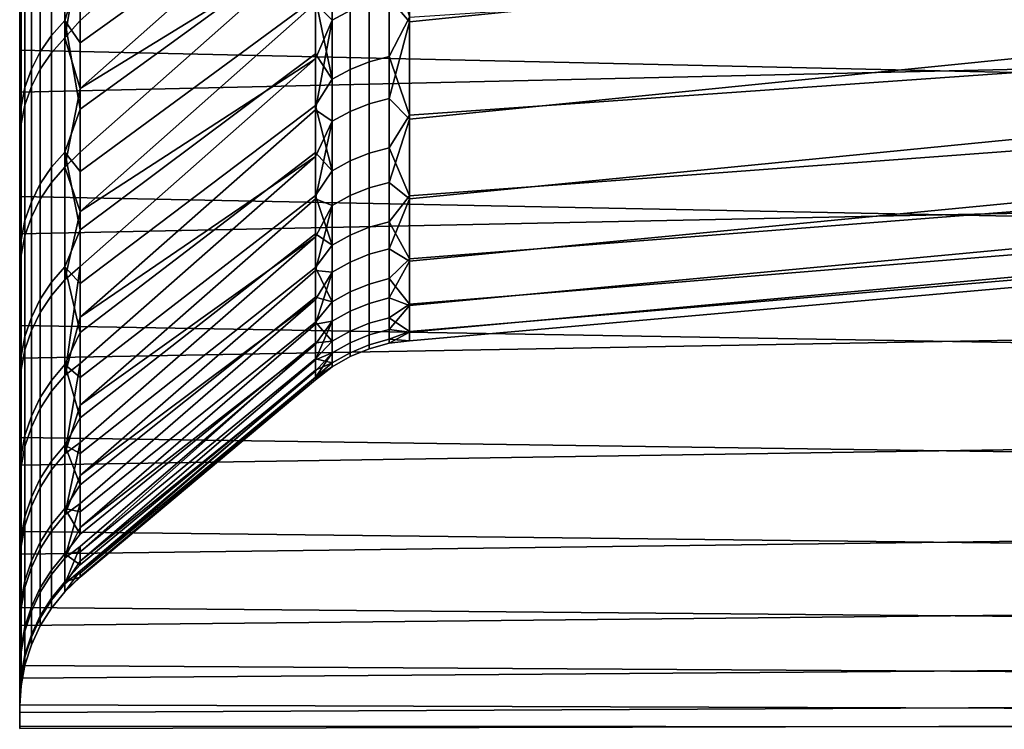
# Model space of a CAD drawing. Header units: metres. Extents: x -23 to 242, y -40 to 23.
# Tile 185 of 256: x 62 to 65, y -20 to -18. Entities that reach past the tile are written whole.
import ezdxf

# ---------------------------------------------------------------- set-up
doc = ezdxf.new("R2010")
doc.units = ezdxf.units.M
doc.layers.add('solid_10171013', color=7, linetype='CONTINUOUS')

msp = doc.modelspace()

# ---------------------------------------------------------------- linework, layer by layer
at = {"layer": 'solid_10171013'}
for points in [[(75.826927, -16.307426, 89.400208), (63.103245, -17.616678, 89.656845), (63.103245, -17.955044, 90.601479), (75.827545, -16.659878, 90.272179)], [(75.827545, -16.659878, 90.272179), (63.103245, -17.955044, 90.601479), (63.103245, -18.242798, 91.562744), (75.830032, -16.965689, 91.161942)], [(75.830032, -16.965689, 91.161942), (63.103245, -18.242798, 91.562744), (63.103245, -18.479128, 92.537926), (75.834373, -17.223942, 92.066963)], [(79.078278, -17.985512, 87.638634), (61.950001, -17.556711, 86.816811), (61.950001, -17.026636, 85.912453), (79.082176, -17.498646, 86.712257)], [(75.942596, -17.327427, 100.467316), (63.103245, -18.231026, 101.480545), (63.103245, -17.940992, 102.441124), (75.959816, -17.091101, 101.380569)], [(75.834373, -17.223942, 92.066963), (63.103245, -18.479128, 92.537926), (63.103245, -18.663366, 93.524277), (75.840523, -17.433851, 92.98465)], [(79.371811, -17.253685, 106.713364), (61.950001, -17.694967, 105.928192), (61.950001, -18.163452, 104.990593), (79.348839, -17.76338, 105.798645)], [(62.128605, -17.807201, 104.686562), (62.825428, -17.314955, 104.356934), (62.825428, -17.517427, 103.894508), (62.128605, -18.01689, 104.214134)], [(75.925987, -17.514881, 99.543007), (63.103245, -18.469669, 100.505928), (63.103245, -18.231026, 101.480545), (75.942596, -17.327427, 100.467316)], [(62.128605, -18.152018, 89.109436), (62.825428, -17.534929, 89.147095), (62.825428, -17.333557, 88.684196), (62.128605, -17.950813, 88.633331)], [(62.128605, -17.737125, 88.162704), (62.128605, -17.950813, 88.633331), (62.825428, -17.333557, 88.684196)], [(75.840523, -17.433851, 92.98465), (63.103245, -18.663366, 93.524277), (63.103245, -18.794996, 94.51902), (75.848404, -17.594801, 93.912468)], [(61.950001, -17.495787, 86.847366), (61.950001, -17.556711, 86.816811), (61.950001, -18.038712, 87.747482), (61.950001, -17.976345, 87.774925)], [(61.95388, -17.820284, 87.598694), (61.950001, -17.495787, 86.847366), (61.950001, -17.976345, 87.774925)], [(62.044178, -17.995815, 104.489998), (62.044178, -17.557718, 105.41156), (62.083687, -17.514702, 105.389725), (62.083687, -17.951725, 104.470421)], [(62.083687, -17.951725, 104.470421), (62.083687, -17.514702, 105.389725), (62.128605, -17.807201, 104.686562)], [(62.128605, -18.01689, 104.214134), (62.825428, -17.517427, 103.894508), (62.825428, -17.707552, 103.42688), (62.128605, -18.214048, 103.736343)], [(62.874466, -17.601505, 89.404411), (62.825428, -17.534929, 89.147095), (62.128605, -18.152018, 89.109436), (62.825428, -17.723944, 89.615173)], [(75.910156, -17.65296, 98.610268), (63.103245, -18.65625, 99.520012), (63.103245, -18.469669, 100.505928), (75.925987, -17.514881, 99.543007)], [(79.076843, -18.423372, 88.589127), (61.950001, -18.038712, 87.747482), (61.950001, -17.556711, 86.816811), (79.078278, -17.985512, 87.638634)], [(62.010979, -18.044056, 104.511414), (62.010979, -17.604786, 105.435448), (62.044178, -17.557718, 105.41156), (62.044178, -17.995815, 104.489998)], [(62.044178, -17.614613, 87.701431), (62.044178, -18.046778, 88.625786), (62.083687, -18.002563, 88.645081), (62.083687, -17.571457, 87.722984)], [(62.083687, -17.571457, 87.722984), (62.083687, -18.002563, 88.645081), (62.128605, -17.737125, 88.162704)], [(62.92765, -17.921934, 90.349937), (62.92765, -17.573593, 89.415665), (62.874466, -17.601505, 89.404411), (62.874466, -17.950397, 90.340164)], [(61.984608, -18.095699, 104.534348), (61.984608, -17.655172, 105.461021), (62.010979, -17.604786, 105.435448), (62.010979, -18.044056, 104.511414)], [(62.010979, -17.661833, 87.677841), (62.010979, -18.095158, 88.604683), (62.044178, -18.046778, 88.625786), (62.044178, -17.614613, 87.701431)], [(62.874466, -17.950397, 90.340164), (62.874466, -17.601505, 89.404411), (62.825428, -17.900467, 90.088112)], [(63.042999, -17.884384, 90.362816), (63.103245, -17.955044, 90.601479), (63.103245, -17.616678, 89.656845)], [(75.848404, -17.594801, 93.912468), (63.103245, -18.794996, 94.51902), (63.103245, -18.873644, 95.519341), (75.857933, -17.706293, 94.847763)], [(61.950001, -17.635456, 105.895035), (61.950001, -18.10236, 104.960526), (61.950001, -18.163452, 104.990593), (61.950001, -17.694967, 105.928192)], [(61.95388, -17.762726, 105.515617), (61.950001, -18.10236, 104.960526), (61.950001, -17.635456, 105.895035)], [(61.965477, -18.14994, 104.558426), (61.965477, -17.708094, 105.487885), (61.984608, -17.655172, 105.461021), (61.984608, -18.095699, 104.534348)], [(61.984608, -17.712381, 87.652596), (61.984608, -18.146946, 88.582085), (62.010979, -18.095158, 88.604683), (62.010979, -17.661833, 87.677841)], [(75.895248, -17.741297, 97.671722), (63.103245, -18.790239, 98.525589), (63.103245, -18.65625, 99.520012), (75.910156, -17.65296, 98.610268)], [(61.95388, -18.205938, 104.58329), (61.95388, -17.762726, 105.515617), (61.965477, -17.708094, 105.487885), (61.965477, -18.14994, 104.558426)], [(62.128605, -18.214048, 103.736343), (62.825428, -17.707552, 103.42688), (62.825428, -17.885195, 102.954361), (62.128605, -18.398539, 103.253517)], [(75.857933, -17.706293, 94.847763), (63.103245, -18.873644, 95.519341), (63.103245, -18.899092, 96.52243), (75.869011, -17.767977, 95.787811)], [(61.965477, -17.765474, 87.626076), (61.965477, -18.201342, 88.55835), (61.984608, -18.146946, 88.582085), (61.984608, -17.712381, 87.652596)], [(62.083687, -18.002563, 88.645081), (62.128605, -17.950813, 88.633331), (62.128605, -17.737125, 88.162704)], [(62.128605, -18.516418, 90.076729), (62.825428, -17.900467, 90.088112), (62.825428, -17.723944, 89.615173), (62.128605, -18.340595, 89.590675)], [(62.128605, -18.152018, 89.109436), (62.128605, -18.340595, 89.590675), (62.825428, -17.723944, 89.615173)], [(62.984093, -18.073671, 102.110367), (62.984089, -17.753513, 103.053368), (63.04298, -17.738203, 103.047714), (63.04298, -18.058084, 102.10553)], [(63.04298, -18.058084, 102.10553), (63.04298, -17.738203, 103.047714), (63.103245, -17.940992, 102.441124)], [(61.95388, -18.205938, 104.58329), (61.950001, -18.10236, 104.960526), (61.95388, -17.762726, 105.515617)], [(79.348839, -17.76338, 105.798645), (61.950001, -18.163452, 104.990593), (61.950001, -18.582695, 104.029007), (79.325325, -18.224699, 104.858398)], [(61.95388, -17.820284, 87.598694), (61.95388, -18.257496, 88.533844), (61.965477, -18.201342, 88.55835), (61.965477, -17.765474, 87.626076)], [(62.927631, -18.096003, 102.117302), (62.927631, -17.77545, 103.061462), (62.984089, -17.753513, 103.053368), (62.984093, -18.073671, 102.110367)], [(75.881493, -17.779665, 96.730019), (63.103245, -18.871264, 97.525459), (63.103245, -18.790239, 98.525589), (75.895248, -17.741297, 97.671722)], [(75.869011, -17.767977, 95.787811), (63.103245, -18.899092, 96.52243), (63.103245, -18.871264, 97.525459), (75.881493, -17.779665, 96.730019)], [(62.927631, -17.77545, 103.061462), (62.927631, -18.096003, 102.117302), (62.874447, -18.124744, 102.126221), (62.874447, -17.803682, 103.071884)], [(61.95388, -17.820284, 87.598694), (61.950001, -17.976345, 87.774925), (61.95388, -18.257496, 88.533844)], [(62.083687, -17.951725, 104.470421), (62.128605, -17.807201, 104.686562), (62.128605, -18.01689, 104.214134)], [(62.874447, -17.803682, 103.071884), (62.874447, -18.124744, 102.126221), (62.825428, -17.885195, 102.954361)], [(62.984112, -17.89982, 90.357521), (62.984108, -18.198162, 91.307648), (63.042999, -18.18247, 91.312126), (63.042999, -17.884384, 90.362816)], [(63.042999, -17.884384, 90.362816), (63.042999, -18.18247, 91.312126), (63.103245, -17.955044, 90.601479)], [(62.128605, -18.398539, 103.253517), (62.825428, -17.885195, 102.954361), (62.825428, -18.050234, 102.477295), (62.128605, -18.570232, 102.765991)], [(62.874466, -17.950397, 90.340164), (62.825428, -17.900467, 90.088112), (62.128605, -18.516418, 90.076729), (62.825428, -18.064371, 90.565567)], [(62.874447, -18.124744, 102.126221), (62.825428, -18.050234, 102.477295), (62.825428, -17.885195, 102.954361)], [(62.92765, -17.921934, 90.349937), (62.92765, -18.220644, 91.301231), (62.984108, -18.198162, 91.307648), (62.984112, -17.89982, 90.357521)], [(62.92765, -18.220644, 91.301231), (62.92765, -17.921934, 90.349937), (62.874466, -17.950397, 90.340164), (62.874462, -18.249584, 91.292976)], [(63.04298, -18.058084, 102.10553), (63.103245, -17.940992, 102.441124), (63.103245, -18.231026, 101.480545)], [(62.044178, -18.38558, 103.546974), (62.044178, -17.995815, 104.489998), (62.083687, -17.951725, 104.470421), (62.083687, -18.340534, 103.529709)], [(62.083687, -18.002563, 88.645081), (62.128605, -18.152018, 89.109436), (62.128605, -17.950813, 88.633331)], [(62.083687, -17.951725, 104.470421), (62.128605, -18.01689, 104.214134), (62.128605, -18.214048, 103.736343)], [(62.083687, -18.340534, 103.529709), (62.083687, -17.951725, 104.470421), (62.128605, -18.214048, 103.736343)], [(62.874466, -17.950397, 90.340164), (62.825428, -18.064371, 90.565567), (62.825428, -18.215544, 91.047203)], [(62.874462, -18.249584, 91.292976), (62.874466, -17.950397, 90.340164), (62.825428, -18.215544, 91.047203)], [(63.042999, -18.18247, 91.312126), (63.103245, -18.242798, 91.562744), (63.103245, -17.955044, 90.601479)], [(61.95388, -18.257496, 88.533844), (61.950001, -17.976345, 87.774925), (61.950001, -18.038712, 87.747482), (61.950001, -18.407923, 88.726654)], [(62.010979, -18.434866, 103.565865), (62.010979, -18.044056, 104.511414), (62.044178, -17.995815, 104.489998), (62.044178, -18.38558, 103.546974)], [(62.044178, -18.046778, 88.625786), (62.044178, -18.430477, 89.571297), (62.083687, -18.385321, 89.588272), (62.083687, -18.002563, 88.645081)], [(62.083687, -18.002563, 88.645081), (62.083687, -18.385321, 89.588272), (62.128605, -18.152018, 89.109436)], [(61.950001, -18.407923, 88.726654), (61.950001, -18.038712, 87.747482), (61.950001, -18.47168, 88.702591), (61.950001, -18.854015, 89.678848)], [(79.077881, -18.811039, 89.561172), (61.950001, -18.47168, 88.702591), (61.950001, -18.038712, 87.747482), (79.076843, -18.423372, 88.589127)], [(61.984608, -18.487629, 103.58609), (61.984608, -18.095699, 104.534348), (62.010979, -18.044056, 104.511414), (62.010979, -18.434866, 103.565865)], [(62.010979, -18.095158, 88.604683), (62.010979, -18.479883, 89.552719), (62.044178, -18.430477, 89.571297), (62.044178, -18.046778, 88.625786)], [(62.128605, -18.570232, 102.765991), (62.825428, -18.050234, 102.477295), (62.825428, -18.202549, 101.996017), (62.128605, -18.72901, 102.274117)], [(62.874447, -18.124744, 102.126221), (62.825428, -18.202549, 101.996017), (62.825428, -18.050234, 102.477295)], [(62.984093, -18.343781, 101.151833), (62.984093, -18.073671, 102.110367), (63.04298, -18.058084, 102.10553), (63.042984, -18.327961, 101.14782)], [(63.042984, -18.327961, 101.14782), (63.04298, -18.058084, 102.10553), (63.103245, -18.231026, 101.480545)], [(62.128605, -18.829315, 91.061882), (62.825428, -18.215544, 91.047203), (62.825428, -18.064371, 90.565567), (62.128605, -18.679363, 90.567245)], [(62.128605, -18.516418, 90.076729), (62.128605, -18.679363, 90.567245), (62.825428, -18.064371, 90.565567)], [(62.927635, -18.366446, 101.157578), (62.927631, -18.096003, 102.117302), (62.984093, -18.073671, 102.110367), (62.984093, -18.343781, 101.151833)], [(61.950001, -18.10236, 104.960526), (61.950001, -18.519934, 104.002571), (61.950001, -18.582695, 104.029007), (61.950001, -18.163452, 104.990593)], [(61.95388, -18.205938, 104.58329), (61.950001, -18.519934, 104.002571), (61.950001, -18.10236, 104.960526)], [(61.965477, -18.543045, 103.60733), (61.965477, -18.14994, 104.558426), (61.984608, -18.095699, 104.534348), (61.984608, -18.487629, 103.58609)], [(61.984608, -18.146946, 88.582085), (61.984608, -18.532774, 89.532837), (62.010979, -18.479883, 89.552719), (62.010979, -18.095158, 88.604683)], [(62.927631, -18.096003, 102.117302), (62.927635, -18.366446, 101.157578), (62.874451, -18.395617, 101.164978), (62.874447, -18.124744, 102.126221)], [(61.965477, -18.201342, 88.55835), (61.965477, -18.588326, 89.511955), (61.984608, -18.532774, 89.532837), (61.984608, -18.146946, 88.582085)], [(62.874447, -18.124744, 102.126221), (62.874451, -18.395617, 101.164978), (62.825428, -18.202549, 101.996017)], [(61.95388, -18.600254, 103.629257), (61.95388, -18.205938, 104.58329), (61.965477, -18.14994, 104.558426), (61.965477, -18.543045, 103.60733)], [(62.083687, -18.385321, 89.588272), (62.128605, -18.340595, 89.590675), (62.128605, -18.152018, 89.109436)], [(61.95388, -18.257496, 88.533844), (61.95388, -18.645674, 89.490395), (61.965477, -18.588326, 89.511955), (61.965477, -18.201342, 88.55835)], [(62.128605, -18.72901, 102.274117), (62.825428, -18.202549, 101.996017), (62.825428, -18.342033, 101.510872), (62.128605, -18.874762, 101.778214)], [(62.874451, -18.395617, 101.164978), (62.825428, -18.342033, 101.510872), (62.825428, -18.202549, 101.996017)], [(62.92765, -18.220644, 91.301231), (62.927647, -18.468899, 92.26693), (62.984108, -18.44611, 92.272156), (62.984108, -18.198162, 91.307648)], [(62.984108, -18.198162, 91.307648), (62.984108, -18.44611, 92.272156), (63.042999, -18.430202, 92.275803), (63.042999, -18.18247, 91.312126)], [(63.042999, -18.18247, 91.312126), (63.042999, -18.430202, 92.275803), (63.103245, -18.242798, 91.562744)], [(61.95388, -18.600254, 103.629257), (61.950001, -18.519934, 104.002571), (61.95388, -18.205938, 104.58329)], [(79.325325, -18.224699, 104.858398), (61.950001, -18.582695, 104.029007), (61.950001, -18.950703, 103.047791), (79.301567, -18.63628, 103.895378)], [(62.083687, -18.340534, 103.529709), (62.128605, -18.214048, 103.736343), (62.128605, -18.398539, 103.253517)], [(62.874462, -18.249584, 91.292976), (62.825428, -18.215544, 91.047203), (62.128605, -18.829315, 91.061882), (62.825428, -18.353876, 91.532684)], [(62.927647, -18.468899, 92.26693), (62.92765, -18.220644, 91.301231), (62.874462, -18.249584, 91.292976), (62.874462, -18.498232, 92.260208)], [(63.042984, -18.327961, 101.14782), (63.103245, -18.231026, 101.480545), (63.103245, -18.469669, 100.505928)], [(61.95388, -18.257496, 88.533844), (61.950001, -18.407923, 88.726654), (61.95388, -18.645674, 89.490395)], [(62.874462, -18.249584, 91.292976), (62.825428, -18.353876, 91.532684), (62.825428, -18.479273, 92.021667)], [(62.874462, -18.498232, 92.260208), (62.874462, -18.249584, 91.292976), (62.825428, -18.479273, 92.021667)], [(63.042999, -18.430202, 92.275803), (63.103245, -18.479128, 92.537926), (63.103245, -18.242798, 91.562744)], [(62.044178, -18.725967, 102.58503), (62.044178, -18.38558, 103.546974), (62.083687, -18.340534, 103.529709), (62.083687, -18.680088, 102.570122)], [(62.083687, -18.340534, 103.529709), (62.128605, -18.398539, 103.253517), (62.128605, -18.570232, 102.765991)], [(62.083687, -18.680088, 102.570122), (62.083687, -18.340534, 103.529709), (62.128605, -18.570232, 102.765991)], [(62.083687, -18.385321, 89.588272), (62.128605, -18.516418, 90.076729), (62.128605, -18.340595, 89.590675)], [(62.128605, -18.874762, 101.778214), (62.825428, -18.342033, 101.510872), (62.825428, -18.46859, 101.022186), (62.128605, -19.007385, 101.278648)], [(62.874451, -18.395617, 101.164978), (62.825428, -18.46859, 101.022186), (62.825428, -18.342033, 101.510872)], [(62.927635, -18.586027, 100.184959), (62.927635, -18.366446, 101.157578), (62.984093, -18.343781, 101.151833), (62.984097, -18.563091, 100.180412)], [(62.984097, -18.563091, 100.180412), (62.984093, -18.343781, 101.151833), (63.042984, -18.327961, 101.14782), (63.042984, -18.547083, 100.177238)], [(63.042984, -18.547083, 100.177238), (63.042984, -18.327961, 101.14782), (63.103245, -18.469669, 100.505928)], [(62.128605, -19.089836, 92.062172), (62.825428, -18.479273, 92.021667), (62.825428, -18.353876, 91.532684), (62.128605, -18.966171, 91.56031)], [(62.128605, -18.829315, 91.061882), (62.128605, -18.966171, 91.56031), (62.825428, -18.353876, 91.532684)], [(62.927635, -18.366446, 101.157578), (62.927635, -18.586027, 100.184959), (62.874451, -18.615547, 100.190811), (62.874451, -18.395617, 101.164978)], [(61.950001, -18.789125, 89.699654), (61.950001, -18.407923, 88.726654), (61.950001, -18.854015, 89.678848), (61.950001, -19.184696, 90.673386)], [(61.95388, -18.645674, 89.490395), (61.950001, -18.407923, 88.726654), (61.950001, -18.789125, 89.699654)], [(62.010979, -18.776167, 102.601341), (62.010979, -18.434866, 103.565865), (62.044178, -18.38558, 103.546974), (62.044178, -18.725967, 102.58503)], [(62.044178, -18.430477, 89.571297), (62.044178, -18.764677, 90.535408), (62.083687, -18.718702, 90.550018), (62.083687, -18.385321, 89.588272)], [(62.083687, -18.385321, 89.588272), (62.083687, -18.718702, 90.550018), (62.128605, -18.516418, 90.076729)], [(62.874451, -18.395617, 101.164978), (62.874451, -18.615547, 100.190811), (62.825428, -18.46859, 101.022186)], [(61.984608, -18.829905, 102.618805), (61.984608, -18.487629, 103.58609), (62.010979, -18.434866, 103.565865), (62.010979, -18.776167, 102.601341)], [(62.010979, -18.479883, 89.552719), (62.010979, -18.81498, 90.519417), (62.044178, -18.764677, 90.535408), (62.044178, -18.430477, 89.571297)], [(62.984108, -18.44611, 92.272156), (62.984104, -18.642975, 93.248367), (63.042995, -18.6269, 93.251175), (63.042999, -18.430202, 92.275803)], [(63.042999, -18.430202, 92.275803), (63.042995, -18.6269, 93.251175), (63.103245, -18.479128, 92.537926)], [(62.927647, -18.468899, 92.26693), (62.927647, -18.666008, 93.244354), (62.984104, -18.642975, 93.248367), (62.984108, -18.44611, 92.272156)], [(79.08139, -19.147465, 90.552132), (61.950001, -18.854015, 89.678848), (61.950001, -18.47168, 88.702591), (79.077881, -18.811039, 89.561172)], [(61.965477, -18.886347, 102.637146), (61.965477, -18.543045, 103.60733), (61.984608, -18.487629, 103.58609), (61.984608, -18.829905, 102.618805)], [(61.984608, -18.532774, 89.532837), (61.984608, -18.868828, 90.502304), (62.010979, -18.81498, 90.519417), (62.010979, -18.479883, 89.552719)], [(62.128605, -19.007385, 101.278648), (62.825428, -18.46859, 101.022186), (62.825428, -18.58213, 100.530319), (62.128605, -19.126789, 100.775757)], [(62.874462, -18.498232, 92.260208), (62.825428, -18.479273, 92.021667), (62.128605, -19.089836, 92.062172), (62.825428, -18.591644, 92.513802)], [(62.874451, -18.615547, 100.190811), (62.825428, -18.58213, 100.530319), (62.825428, -18.46859, 101.022186)], [(62.927647, -18.666008, 93.244354), (62.927647, -18.468899, 92.26693), (62.874462, -18.498232, 92.260208), (62.874462, -18.695654, 93.239182)], [(63.042984, -18.547083, 100.177238), (63.103245, -18.469669, 100.505928), (63.103245, -18.65625, 99.520012)], [(63.042995, -18.6269, 93.251175), (63.103245, -18.663366, 93.524277), (63.103245, -18.479128, 92.537926)], [(61.950001, -18.519934, 104.002571), (61.950001, -18.886829, 103.024086), (61.950001, -18.950703, 103.047791), (61.950001, -18.582695, 104.029007)], [(61.95388, -18.600254, 103.629257), (61.950001, -18.886829, 103.024086), (61.950001, -18.519934, 104.002571)], [(62.083687, -18.718702, 90.550018), (62.128605, -18.679363, 90.567245), (62.128605, -18.516418, 90.076729)], [(62.874462, -18.498232, 92.260208), (62.825428, -18.591644, 92.513802), (62.825428, -18.690912, 93.008751)], [(62.874462, -18.695654, 93.239182), (62.874462, -18.498232, 92.260208), (62.825428, -18.690912, 93.008751)], [(61.95388, -18.944614, 102.656082), (61.95388, -18.600254, 103.629257), (61.965477, -18.543045, 103.60733), (61.965477, -18.886347, 102.637146)], [(61.965477, -18.588326, 89.511955), (61.965477, -18.925388, 90.484322), (61.984608, -18.868828, 90.502304), (61.984608, -18.532774, 89.532837)], [(62.984097, -18.730995, 99.198807), (62.984097, -18.563091, 100.180412), (63.042984, -18.547083, 100.177238), (63.042988, -18.714842, 99.19648)], [(63.042988, -18.714842, 99.19648), (63.042984, -18.547083, 100.177238), (63.103245, -18.65625, 99.520012)], [(62.083687, -18.680088, 102.570122), (62.128605, -18.570232, 102.765991), (62.128605, -18.72901, 102.274117)], [(62.128605, -19.126789, 100.775757), (62.825428, -18.58213, 100.530319), (62.825428, -18.682571, 100.035606), (62.128605, -19.232891, 100.269897)], [(62.874451, -18.615547, 100.190811), (62.825428, -18.682571, 100.035606), (62.825428, -18.58213, 100.530319)], [(62.927639, -18.754139, 99.202141), (62.927635, -18.586027, 100.184959), (62.984097, -18.563091, 100.180412), (62.984097, -18.730995, 99.198807)], [(61.95388, -18.944614, 102.656082), (61.950001, -18.886829, 103.024086), (61.95388, -18.600254, 103.629257)], [(61.95388, -18.645674, 89.490395), (61.95388, -18.983776, 90.465767), (61.965477, -18.925388, 90.484322), (61.965477, -18.588326, 89.511955)], [(62.128605, -19.297258, 93.074799), (62.825428, -18.690912, 93.008751), (62.825428, -18.591644, 92.513802), (62.128605, -19.200224, 92.567116)], [(62.128605, -19.089836, 92.062172), (62.128605, -19.200224, 92.567116), (62.825428, -18.591644, 92.513802)], [(62.927635, -18.586027, 100.184959), (62.927639, -18.754139, 99.202141), (62.874451, -18.783926, 99.206429), (62.874451, -18.615547, 100.190811)], [(79.301567, -18.63628, 103.895378), (61.950001, -18.950703, 103.047791), (61.950001, -19.266943, 102.048531), (79.277878, -18.997025, 102.91214)], [(62.874451, -18.615547, 100.190811), (62.874451, -18.783926, 99.206429), (62.825428, -18.682571, 100.035606)], [(62.984104, -18.642975, 93.248367), (62.984104, -18.788216, 94.233589), (63.042995, -18.772013, 94.235542), (63.042995, -18.6269, 93.251175)], [(63.042995, -18.6269, 93.251175), (63.042995, -18.772013, 94.235542), (63.103245, -18.663366, 93.524277)], [(61.95388, -18.645674, 89.490395), (61.950001, -18.789125, 89.699654), (61.95388, -18.983776, 90.465767)], [(62.927647, -18.811428, 94.230789), (62.927647, -18.666008, 93.244354), (62.874462, -18.695654, 93.239182), (62.874458, -18.841305, 94.22718)], [(62.927647, -18.666008, 93.244354), (62.927647, -18.811428, 94.230789), (62.984104, -18.788216, 94.233589), (62.984104, -18.642975, 93.248367)], [(63.042988, -18.714842, 99.19648), (63.103245, -18.65625, 99.520012), (63.103245, -18.790239, 98.525589)], [(63.042995, -18.772013, 94.235542), (63.103245, -18.794996, 94.51902), (63.103245, -18.663366, 93.524277)], [(62.044178, -19.016062, 101.606743), (62.044178, -18.725967, 102.58503), (62.083687, -18.680088, 102.570122), (62.083687, -18.969473, 101.594231)], [(62.083687, -19.00181, 91.527756), (62.128605, -18.829315, 91.061882), (62.128605, -18.679363, 90.567245)], [(62.083687, -18.718702, 90.550018), (62.083687, -19.00181, 91.527756), (62.128605, -18.679363, 90.567245)], [(62.083687, -18.680088, 102.570122), (62.128605, -18.72901, 102.274117), (62.128605, -18.874762, 101.778214)], [(62.083687, -18.969473, 101.594231), (62.083687, -18.680088, 102.570122), (62.128605, -18.874762, 101.778214)], [(62.128605, -19.232891, 100.269897), (62.825428, -18.682571, 100.035606), (62.825428, -18.769846, 99.538399), (62.128605, -19.325615, 99.761406)], [(62.874462, -18.695654, 93.239182), (62.825428, -18.690912, 93.008751), (62.128605, -19.297258, 93.074799), (62.825428, -18.777006, 93.506165)], [(62.874451, -18.783926, 99.206429), (62.825428, -18.769846, 99.538399), (62.825428, -18.682571, 100.035606)], [(62.874462, -18.695654, 93.239182), (62.825428, -18.777006, 93.506165), (62.825428, -18.849865, 94.005684)], [(62.874458, -18.841305, 94.22718), (62.874462, -18.695654, 93.239182), (62.825428, -18.849865, 94.005684)], [(62.010979, -19.067039, 101.62043), (62.010979, -18.776167, 102.601341), (62.044178, -18.725967, 102.58503), (62.044178, -19.016062, 101.606743)], [(62.044178, -18.764677, 90.535408), (62.044178, -19.048481, 91.515541), (62.083687, -19.00181, 91.527756), (62.083687, -18.718702, 90.550018)], [(62.984097, -18.847031, 98.209724), (62.984097, -18.730995, 99.198807), (63.042988, -18.714842, 99.19648), (63.042988, -18.830778, 98.208244)], [(63.042988, -18.830778, 98.208244), (63.042988, -18.714842, 99.19648), (63.103245, -18.790239, 98.525589)], [(62.927639, -18.754139, 99.202141), (62.927639, -18.870317, 98.21183), (62.874454, -18.90029, 98.214554), (62.874451, -18.783926, 99.206429)], [(62.927639, -18.870317, 98.21183), (62.927639, -18.754139, 99.202141), (62.984097, -18.730995, 99.198807), (62.984097, -18.847031, 98.209724)], [(61.984608, -19.121611, 101.635086), (61.984608, -18.829905, 102.618805), (62.010979, -18.776167, 102.601341), (62.010979, -19.067039, 101.62043)], [(62.010979, -18.81498, 90.519417), (62.010979, -19.099545, 91.502182), (62.044178, -19.048481, 91.515541), (62.044178, -18.764677, 90.535408)], [(62.083687, -19.414307, 93.520615), (62.128605, -19.380871, 93.584862), (62.825428, -18.777006, 93.506165), (62.128605, -19.297258, 93.074799)], [(62.128605, -19.325615, 99.761406), (62.825428, -18.769846, 99.538399), (62.825428, -18.843891, 99.039055), (62.128605, -19.4049, 99.250648)], [(62.128605, -19.451004, 94.096954), (62.825428, -18.849865, 94.005684), (62.825428, -18.777006, 93.506165), (62.128605, -19.380871, 93.584862)], [(62.874451, -18.783926, 99.206429), (62.825428, -18.843891, 99.039055), (62.825428, -18.769846, 99.538399)], [(62.874451, -18.783926, 99.206429), (62.874454, -18.90029, 98.214554), (62.825428, -18.843891, 99.039055)], [(62.984104, -18.788216, 94.233589), (62.984104, -18.881426, 95.225082), (63.042992, -18.865145, 95.226181), (63.042995, -18.772013, 94.235542)], [(63.042995, -18.772013, 94.235542), (63.042992, -18.865145, 95.226181), (63.103245, -18.794996, 94.51902)], [(61.95388, -18.983776, 90.465767), (61.950001, -18.789125, 89.699654), (61.950001, -19.184696, 90.673386), (61.950001, -19.118849, 90.69091)], [(61.984608, -18.868828, 90.502304), (61.984608, -19.154207, 91.487877), (62.010979, -19.099545, 91.502182), (62.010979, -18.81498, 90.519417)], [(62.927643, -18.904755, 95.223503), (62.927647, -18.811428, 94.230789), (62.874458, -18.841305, 94.22718), (62.874458, -18.93478, 95.221474)], [(62.927647, -18.811428, 94.230789), (62.927643, -18.904755, 95.223503), (62.984104, -18.881426, 95.225082), (62.984104, -18.788216, 94.233589)], [(63.042988, -18.830778, 98.208244), (63.103245, -18.790239, 98.525589), (63.103245, -18.871264, 97.525459)], [(63.042992, -18.865145, 95.226181), (63.103245, -18.873644, 95.519341), (63.103245, -18.794996, 94.51902)], [(61.965477, -19.178926, 101.650475), (61.965477, -18.886347, 102.637146), (61.984608, -18.829905, 102.618805), (61.984608, -19.121611, 101.635086)], [(62.083687, -19.00181, 91.527756), (62.128605, -18.966171, 91.56031), (62.128605, -18.829315, 91.061882)], [(62.874458, -18.841305, 94.22718), (62.825428, -18.849865, 94.005684), (62.128605, -19.451004, 94.096954), (62.825428, -18.909437, 94.506958)], [(62.128605, -19.4049, 99.250648), (62.825428, -18.843891, 99.039055), (62.825428, -18.904652, 98.537926), (62.128605, -19.470686, 98.737984)], [(62.874458, -18.841305, 94.22718), (62.825428, -18.909437, 94.506958), (62.825428, -18.955681, 95.009636)], [(62.874458, -18.93478, 95.221474), (62.874458, -18.841305, 94.22718), (62.825428, -18.955681, 95.009636)], [(62.874454, -18.90029, 98.214554), (62.825428, -18.904652, 98.537926), (62.825428, -18.843891, 99.039055)], [(62.9841, -18.910875, 97.215904), (62.984097, -18.847031, 98.209724), (63.042988, -18.830778, 98.208244), (63.042992, -18.894567, 97.215286)], [(63.042992, -18.894567, 97.215286), (63.042988, -18.830778, 98.208244), (63.103245, -18.871264, 97.525459)], [(79.087326, -19.431734, 91.559334), (61.950001, -19.184696, 90.673386), (61.950001, -18.854015, 89.678848), (79.08139, -19.147465, 90.552132)], [(61.965477, -18.925388, 90.484322), (61.965477, -19.211622, 91.472855), (61.984608, -19.154207, 91.487877), (61.984608, -18.868828, 90.502304)], [(62.083687, -18.969473, 101.594231), (62.128605, -18.874762, 101.778214), (62.128605, -19.007385, 101.278648)], [(62.927639, -18.870317, 98.21183), (62.927639, -18.93424, 97.216789), (62.874454, -18.964314, 97.217926), (62.874454, -18.90029, 98.214554)], [(62.927639, -18.93424, 97.216789), (62.927639, -18.870317, 98.21183), (62.984097, -18.847031, 98.209724), (62.9841, -18.910875, 97.215904)], [(62.984104, -18.881426, 95.225082), (62.9841, -18.92235, 96.220108), (63.042992, -18.906033, 96.220345), (63.042992, -18.865145, 95.226181)], [(63.042992, -18.865145, 95.226181), (63.042992, -18.906033, 96.220345), (63.103245, -18.873644, 95.519341)], [(63.042992, -18.894567, 97.215286), (63.103245, -18.871264, 97.525459), (63.103245, -18.899092, 96.52243)], [(63.042992, -18.906033, 96.220345), (63.103245, -18.899092, 96.52243), (63.103245, -18.873644, 95.519341)], [(61.950001, -18.886829, 103.024086), (61.950001, -19.201981, 102.028099), (61.950001, -19.266943, 102.048531), (61.950001, -18.950703, 103.047791)], [(61.95388, -18.944614, 102.656082), (61.950001, -19.201981, 102.028099), (61.950001, -18.886829, 103.024086)], [(61.95388, -19.238098, 101.666367), (61.95388, -18.944614, 102.656082), (61.965477, -18.886347, 102.637146), (61.965477, -19.178926, 101.650475)], [(62.874454, -18.90029, 98.214554), (62.825428, -18.952089, 98.035355), (62.128605, -19.522932, 98.223755), (62.825428, -18.904652, 98.537926)], [(62.874454, -18.90029, 98.214554), (62.874454, -18.964314, 97.217926), (62.825428, -18.952089, 98.035355)], [(62.927643, -18.904755, 95.223503), (62.927643, -18.94573, 96.219757), (62.9841, -18.92235, 96.220108), (62.984104, -18.881426, 95.225082)], [(62.9841, -18.92235, 96.220108), (62.9841, -18.910875, 97.215904), (63.042992, -18.894567, 97.215286), (63.042992, -18.906033, 96.220345)], [(63.042992, -18.906033, 96.220345), (63.042992, -18.894567, 97.215286), (63.103245, -18.899092, 96.52243)], [(61.95388, -18.983776, 90.465767), (61.95388, -19.270893, 91.457344), (61.965477, -19.211622, 91.472855), (61.965477, -18.925388, 90.484322)], [(62.083687, -19.52953, 98.595123), (62.128605, -19.470686, 98.737984), (62.825428, -18.904652, 98.537926), (62.128605, -19.522932, 98.223755)], [(62.083687, -19.542587, 94.530396), (62.128605, -19.507608, 94.610718), (62.825428, -18.909437, 94.506958), (62.128605, -19.451004, 94.096954)], [(62.128605, -19.550646, 95.125793), (62.825428, -18.955681, 95.009636), (62.825428, -18.909437, 94.506958), (62.128605, -19.507608, 94.610718)], [(62.927643, -18.94573, 96.219757), (62.927643, -18.904755, 95.223503), (62.874458, -18.93478, 95.221474), (62.874454, -18.975821, 96.219315)], [(62.927643, -18.94573, 96.219757), (62.927639, -18.93424, 97.216789), (62.9841, -18.910875, 97.215904), (62.9841, -18.92235, 96.220108)], [(61.95388, -19.238098, 101.666367), (61.950001, -19.201981, 102.028099), (61.95388, -18.944614, 102.656082)], [(62.874458, -18.93478, 95.221474), (62.825428, -18.955681, 95.009636), (62.128605, -19.550646, 95.125793), (62.825428, -18.988564, 95.513374)], [(62.128605, -19.522932, 98.223755), (62.825428, -18.952089, 98.035355), (62.825428, -18.98617, 97.5317), (62.128605, -19.561598, 97.708336)], [(62.874458, -18.93478, 95.221474), (62.825428, -18.988564, 95.513374), (62.825428, -19.008064, 96.017799)], [(62.874454, -18.975821, 96.219315), (62.874458, -18.93478, 95.221474), (62.825428, -19.008064, 96.017799)], [(62.874454, -18.964314, 97.217926), (62.825428, -18.98617, 97.5317), (62.825428, -18.952089, 98.035355)], [(62.927639, -18.93424, 97.216789), (62.927643, -18.94573, 96.219757), (62.874454, -18.975821, 96.219315), (62.874454, -18.964314, 97.217926)], [(61.95388, -18.983776, 90.465767), (61.950001, -19.118849, 90.69091), (61.95388, -19.270893, 91.457344)], [(62.044178, -19.255087, 100.614738), (62.044178, -19.016062, 101.606743), (62.083687, -18.969473, 101.594231), (62.083687, -19.207912, 100.604652)], [(62.083687, -19.233887, 92.518837), (62.128605, -19.089836, 92.062172), (62.128605, -18.966171, 91.56031)], [(62.083687, -19.00181, 91.527756), (62.083687, -19.233887, 92.518837), (62.128605, -18.966171, 91.56031)], [(62.083687, -18.969473, 101.594231), (62.128605, -19.007385, 101.278648), (62.128605, -19.126789, 100.775757)], [(62.083687, -19.207912, 100.604652), (62.083687, -18.969473, 101.594231), (62.128605, -19.126789, 100.775757)], [(62.083687, -19.611845, 97.580559), (62.128605, -19.561598, 97.708336), (62.825428, -18.98617, 97.5317), (62.128605, -19.58666, 97.19207)], [(62.083687, -19.618382, 95.545464), (62.128605, -19.580086, 95.64183), (62.825428, -18.988564, 95.513374), (62.128605, -19.550646, 95.125793)], [(62.874454, -18.964314, 97.217926), (62.825428, -19.006866, 97.027321), (62.128605, -19.58666, 97.19207), (62.825428, -18.98617, 97.5317)], [(62.874454, -18.975821, 96.219315), (62.825428, -19.008064, 96.017799), (62.128605, -19.595907, 96.158455), (62.825428, -19.014166, 96.522568)], [(62.128605, -19.595907, 96.158455), (62.825428, -19.008064, 96.017799), (62.825428, -18.988564, 95.513374), (62.128605, -19.580086, 95.64183)], [(62.874454, -18.964314, 97.217926), (62.874454, -18.975821, 96.219315), (62.825428, -19.006866, 97.027321)], [(62.874454, -18.975821, 96.219315), (62.825428, -19.014166, 96.522568), (62.825428, -19.006866, 97.027321)], [(79.277878, -18.997025, 102.91214), (61.950001, -19.266943, 102.048531), (61.950001, -19.530796, 101.033272), (79.254448, -19.305948, 101.911362)], [(62.010979, -19.306705, 100.625763), (62.010979, -19.067039, 101.62043), (62.044178, -19.016062, 101.606743), (62.044178, -19.255087, 100.614738)], [(62.044178, -19.048481, 91.515541), (62.044178, -19.281126, 92.509064), (62.083687, -19.233887, 92.518837), (62.083687, -19.00181, 91.527756)], [(62.083687, -19.641489, 96.563095), (62.128605, -19.598099, 96.675323), (62.825428, -19.014166, 96.522568), (62.128605, -19.595907, 96.158455)], [(62.128605, -19.58666, 97.19207), (62.825428, -19.006866, 97.027321), (62.825428, -19.014166, 96.522568), (62.128605, -19.598099, 96.675323)], [(62.010979, -19.099545, 91.502182), (62.010979, -19.332813, 92.49836), (62.044178, -19.281126, 92.509064), (62.044178, -19.048481, 91.515541)], [(61.984608, -19.361961, 100.637573), (61.984608, -19.121611, 101.635086), (62.010979, -19.067039, 101.62043), (62.010979, -19.306705, 100.625763)], [(61.984608, -19.154207, 91.487877), (61.984608, -19.388145, 92.486908), (62.010979, -19.332813, 92.49836), (62.010979, -19.099545, 91.502182)], [(62.083687, -19.233887, 92.518837), (62.128605, -19.200224, 92.567116), (62.128605, -19.089836, 92.062172)], [(61.950001, -19.396418, 91.698387), (61.950001, -19.118849, 90.69091), (61.950001, -19.184696, 90.673386), (61.950001, -19.463064, 91.684235)], [(61.95388, -19.270893, 91.457344), (61.950001, -19.118849, 90.69091), (61.950001, -19.396418, 91.698387)], [(61.965477, -19.419998, 100.649979), (61.965477, -19.178926, 101.650475), (61.984608, -19.121611, 101.635086), (61.984608, -19.361961, 100.637573)], [(62.083687, -19.207912, 100.604652), (62.128605, -19.126789, 100.775757), (62.128605, -19.232891, 100.269897)], [(61.965477, -19.211622, 91.472855), (61.965477, -19.44626, 92.474884), (61.984608, -19.388145, 92.486908), (61.984608, -19.154207, 91.487877)], [(79.095634, -19.663074, 92.580048), (61.950001, -19.463064, 91.684235), (61.950001, -19.184696, 90.673386), (79.087326, -19.431734, 91.559334)], [(61.95388, -19.479914, 100.662781), (61.95388, -19.238098, 101.666367), (61.965477, -19.178926, 101.650475), (61.965477, -19.419998, 100.649979)], [(61.950001, -19.201981, 102.028099), (61.950001, -19.464745, 101.016663), (61.950001, -19.530796, 101.033272), (61.950001, -19.266943, 102.048531)], [(61.95388, -19.238098, 101.666367), (61.950001, -19.464745, 101.016663), (61.950001, -19.201981, 102.028099)], [(61.95388, -19.270893, 91.457344), (61.95388, -19.506256, 92.462463), (61.965477, -19.44626, 92.474884), (61.965477, -19.211622, 91.472855)], [(62.044178, -19.442398, 99.611679), (62.044178, -19.255087, 100.614738), (62.083687, -19.207912, 100.604652), (62.083687, -19.394764, 99.604057)], [(62.083687, -19.414307, 93.520615), (62.128605, -19.297258, 93.074799), (62.128605, -19.200224, 92.567116)], [(62.083687, -19.233887, 92.518837), (62.083687, -19.414307, 93.520615), (62.128605, -19.200224, 92.567116)], [(62.083687, -19.207912, 100.604652), (62.128605, -19.232891, 100.269897), (62.128605, -19.325615, 99.761406)], [(62.083687, -19.394764, 99.604057), (62.083687, -19.207912, 100.604652), (62.128605, -19.325615, 99.761406)], [(61.95388, -19.479914, 100.662781), (61.950001, -19.464745, 101.016663), (61.95388, -19.238098, 101.666367)], [(62.044178, -19.281126, 92.509064), (62.044178, -19.46199, 93.513298), (62.083687, -19.414307, 93.520615), (62.083687, -19.233887, 92.518837)], [(61.95388, -19.270893, 91.457344), (61.950001, -19.396418, 91.698387), (61.95388, -19.506256, 92.462463)], [(62.010979, -19.494518, 99.620026), (62.010979, -19.306705, 100.625763), (62.044178, -19.255087, 100.614738), (62.044178, -19.442398, 99.611679)], [(62.010979, -19.332813, 92.49836), (62.010979, -19.514162, 93.505295), (62.044178, -19.46199, 93.513298), (62.044178, -19.281126, 92.509064)], [(79.254448, -19.305948, 101.911362), (61.950001, -19.530796, 101.033272), (61.950001, -19.74099, 100.006546), (79.231552, -19.56221, 100.895729)], [(61.984608, -19.550314, 99.628952), (61.984608, -19.361961, 100.637573), (62.010979, -19.306705, 100.625763), (62.010979, -19.494518, 99.620026)], [(61.984608, -19.388145, 92.486908), (61.984608, -19.570013, 93.496719), (62.010979, -19.514162, 93.505295), (62.010979, -19.332813, 92.49836)], [(62.083687, -19.394764, 99.604057), (62.128605, -19.325615, 99.761406), (62.128605, -19.4049, 99.250648)], [(61.965477, -19.608915, 99.638329), (61.965477, -19.419998, 100.649979), (61.984608, -19.361961, 100.637573), (61.984608, -19.550314, 99.628952)], [(61.950001, -19.620907, 92.718994), (61.950001, -19.396418, 91.698387), (61.950001, -19.463064, 91.684235), (61.950001, -19.688213, 92.708435)], [(61.95388, -19.506256, 92.462463), (61.950001, -19.396418, 91.698387), (61.950001, -19.620907, 92.718994)], [(61.965477, -19.44626, 92.474884), (61.965477, -19.628674, 93.487717), (61.984608, -19.570013, 93.496719), (61.984608, -19.388145, 92.486908)], [(62.044178, -19.577496, 98.600266), (62.044178, -19.442398, 99.611679), (62.083687, -19.394764, 99.604057), (62.083687, -19.52953, 98.595123)], [(62.083687, -19.542587, 94.530396), (62.128605, -19.451004, 94.096954), (62.128605, -19.380871, 93.584862)], [(62.083687, -19.414307, 93.520615), (62.083687, -19.542587, 94.530396), (62.128605, -19.380871, 93.584862)], [(62.083687, -19.394764, 99.604057), (62.128605, -19.4049, 99.250648), (62.128605, -19.470686, 98.737984)], [(62.083687, -19.52953, 98.595123), (62.083687, -19.394764, 99.604057), (62.128605, -19.470686, 98.737984)], [(61.95388, -19.669413, 99.64801), (61.95388, -19.479914, 100.662781), (61.965477, -19.419998, 100.649979), (61.965477, -19.608915, 99.638329)], [(62.044178, -19.46199, 93.513298), (62.044178, -19.590584, 94.525558), (62.083687, -19.542587, 94.530396), (62.083687, -19.414307, 93.520615)], [(61.95388, -19.506256, 92.462463), (61.95388, -19.689232, 93.478424), (61.965477, -19.628674, 93.487717), (61.965477, -19.44626, 92.474884)], [(62.010979, -19.629976, 98.605896), (62.010979, -19.494518, 99.620026), (62.044178, -19.442398, 99.611679), (62.044178, -19.577496, 98.600266)], [(79.106216, -19.840849, 93.611542), (61.950001, -19.688213, 92.708435), (61.950001, -19.463064, 91.684235), (79.095634, -19.663074, 92.580048)], [(61.950001, -19.464745, 101.016663), (61.950001, -19.674244, 99.992867), (61.950001, -19.74099, 100.006546), (61.950001, -19.530796, 101.033272)], [(61.95388, -19.479914, 100.662781), (61.950001, -19.674244, 99.992867), (61.950001, -19.464745, 101.016663)], [(61.95388, -19.669413, 99.64801), (61.950001, -19.674244, 99.992867), (61.95388, -19.479914, 100.662781)], [(62.010979, -19.514162, 93.505295), (62.010979, -19.643101, 94.520264), (62.044178, -19.590584, 94.525558), (62.044178, -19.46199, 93.513298)], [(61.95388, -19.506256, 92.462463), (61.950001, -19.620907, 92.718994), (61.95388, -19.689232, 93.478424)], [(61.984608, -19.686159, 98.611923), (61.984608, -19.550314, 99.628952), (62.010979, -19.494518, 99.620026), (62.010979, -19.629976, 98.605896)], [(61.984608, -19.570013, 93.496719), (61.984608, -19.699322, 94.514603), (62.010979, -19.643101, 94.520264), (62.010979, -19.514162, 93.505295)], [(62.083687, -19.618382, 95.545464), (62.128605, -19.550646, 95.125793), (62.128605, -19.507608, 94.610718)], [(62.083687, -19.542587, 94.530396), (62.083687, -19.618382, 95.545464), (62.128605, -19.507608, 94.610718)], [(62.044178, -19.660011, 97.583214), (62.044178, -19.577496, 98.600266), (62.083687, -19.52953, 98.595123), (62.083687, -19.611845, 97.580559)], [(62.044178, -19.590584, 94.525558), (62.044178, -19.666565, 95.543121), (62.083687, -19.618382, 95.545464), (62.083687, -19.542587, 94.530396)], [(62.083687, -19.52953, 98.595123), (62.128605, -19.522932, 98.223755), (62.128605, -19.561598, 97.708336)], [(62.083687, -19.611845, 97.580559), (62.083687, -19.52953, 98.595123), (62.128605, -19.561598, 97.708336)], [(79.231552, -19.56221, 100.895729), (61.950001, -19.74099, 100.006546), (61.950001, -19.897226, 98.970161), (79.20948, -19.765072, 99.868149)], [(61.965477, -19.745167, 98.618256), (61.965477, -19.608915, 99.638329), (61.984608, -19.550314, 99.628952), (61.984608, -19.686159, 98.611923)], [(61.965477, -19.628674, 93.487717), (61.965477, -19.758369, 94.508652), (61.984608, -19.699322, 94.514603), (61.984608, -19.570013, 93.496719)], [(62.010979, -19.712715, 97.586121), (62.010979, -19.629976, 98.605896), (62.044178, -19.577496, 98.600266), (62.044178, -19.660011, 97.583214)], [(62.010979, -19.643101, 94.520264), (62.010979, -19.719286, 95.540558), (62.044178, -19.666565, 95.543121), (62.044178, -19.590584, 94.525558)], [(62.083687, -19.641489, 96.563095), (62.128605, -19.595907, 96.158455), (62.128605, -19.580086, 95.64183)], [(62.083687, -19.618382, 95.545464), (62.083687, -19.641489, 96.563095), (62.128605, -19.580086, 95.64183)], [(62.083687, -19.611845, 97.580559), (62.128605, -19.58666, 97.19207), (62.128605, -19.598099, 96.675323)], [(62.083687, -19.641489, 96.563095), (62.083687, -19.611845, 97.580559), (62.128605, -19.598099, 96.675323)], [(61.950001, -19.791697, 93.749596), (61.950001, -19.620907, 92.718994), (61.950001, -19.688213, 92.708435), (61.950001, -19.859457, 93.742424)], [(61.95388, -19.689232, 93.478424), (61.950001, -19.620907, 92.718994), (61.950001, -19.791697, 93.749596)], [(61.95388, -19.806086, 98.624794), (61.95388, -19.669413, 99.64801), (61.965477, -19.608915, 99.638329), (61.965477, -19.745167, 98.618256)], [(61.95388, -19.689232, 93.478424), (61.95388, -19.819328, 94.502502), (61.965477, -19.758369, 94.508652), (61.965477, -19.628674, 93.487717)], [(61.984608, -19.769135, 97.589226), (61.984608, -19.686159, 98.611923), (62.010979, -19.629976, 98.605896), (62.010979, -19.712715, 97.586121)], [(62.044178, -19.68973, 96.563255), (62.044178, -19.660011, 97.583214), (62.083687, -19.611845, 97.580559), (62.083687, -19.641489, 96.563095)], [(62.044178, -19.666565, 95.543121), (62.044178, -19.68973, 96.563255), (62.083687, -19.641489, 96.563095), (62.083687, -19.618382, 95.545464)], [(61.984608, -19.699322, 94.514603), (61.984608, -19.775724, 95.537811), (62.010979, -19.719286, 95.540558), (62.010979, -19.643101, 94.520264)], [(62.010979, -19.742512, 96.563423), (62.010979, -19.712715, 97.586121), (62.044178, -19.660011, 97.583214), (62.044178, -19.68973, 96.563255)], [(61.95388, -19.669413, 99.64801), (61.950001, -19.829901, 98.959877), (61.950001, -19.674244, 99.992867)], [(61.95388, -19.806086, 98.624794), (61.950001, -19.829901, 98.959877), (61.95388, -19.669413, 99.64801)], [(61.950001, -19.674244, 99.992867), (61.950001, -19.829901, 98.959877), (61.950001, -19.897226, 98.970161), (61.950001, -19.74099, 100.006546)], [(79.11895, -19.964561, 94.651001), (61.950001, -19.859457, 93.742424), (61.950001, -19.688213, 92.708435), (79.106216, -19.840849, 93.611542)], [(61.95388, -19.689232, 93.478424), (61.950001, -19.791697, 93.749596), (61.95388, -19.819328, 94.502502)], [(61.965477, -19.828392, 97.592491), (61.965477, -19.745167, 98.618256), (61.984608, -19.686159, 98.611923), (61.984608, -19.769135, 97.589226)], [(62.010979, -19.719286, 95.540558), (62.010979, -19.742512, 96.563423), (62.044178, -19.68973, 96.563255), (62.044178, -19.666565, 95.543121)], [(61.965477, -19.758369, 94.508652), (61.965477, -19.835001, 95.534927), (61.984608, -19.775724, 95.537811), (61.984608, -19.699322, 94.514603)], [(61.984608, -19.799015, 96.563606), (61.984608, -19.769135, 97.589226), (62.010979, -19.712715, 97.586121), (62.010979, -19.742512, 96.563423)], [(61.984608, -19.775724, 95.537811), (61.984608, -19.799015, 96.563606), (62.010979, -19.742512, 96.563423), (62.010979, -19.719286, 95.540558)], [(61.95388, -19.889566, 97.595863), (61.95388, -19.806086, 98.624794), (61.965477, -19.745167, 98.618256), (61.965477, -19.828392, 97.592491)], [(79.20948, -19.765072, 99.868149), (61.950001, -19.897226, 98.970161), (61.950001, -19.99921, 97.926216), (79.188431, -19.913982, 98.831482)], [(61.95388, -19.819328, 94.502502), (61.95388, -19.896196, 95.531952), (61.965477, -19.835001, 95.534927), (61.965477, -19.758369, 94.508652)], [(61.965477, -19.858362, 96.563797), (61.965477, -19.828392, 97.592491), (61.984608, -19.769135, 97.589226), (61.984608, -19.799015, 96.563606)], [(61.965477, -19.835001, 95.534927), (61.965477, -19.858362, 96.563797), (61.984608, -19.799015, 96.563606), (61.984608, -19.775724, 95.537811)], [(61.950001, -19.908436, 94.788071), (61.950001, -19.791697, 93.749596), (61.950001, -19.859457, 93.742424), (61.950001, -19.976444, 94.784149)], [(61.95388, -19.819328, 94.502502), (61.950001, -19.791697, 93.749596), (61.950001, -19.908436, 94.788071)], [(61.95388, -19.806086, 98.624794), (61.950001, -19.931398, 97.919807), (61.950001, -19.829901, 98.959877)], [(61.95388, -19.889566, 97.595863), (61.950001, -19.931398, 97.919807), (61.95388, -19.806086, 98.624794)], [(61.95388, -19.819328, 94.502502), (61.950001, -19.908436, 94.788071), (61.95388, -19.896196, 95.531952)], [(61.950001, -19.829901, 98.959877), (61.950001, -19.931398, 97.919807), (61.950001, -19.99921, 97.926216), (61.950001, -19.897226, 98.970161)], [(61.95388, -19.91963, 96.563995), (61.95388, -19.889566, 97.595863), (61.965477, -19.828392, 97.592491), (61.965477, -19.858362, 96.563797)], [(61.95388, -19.896196, 95.531952), (61.95388, -19.91963, 96.563995), (61.965477, -19.858362, 96.563797), (61.965477, -19.835001, 95.534927)], [(79.13372, -20.033857, 95.69558), (61.950001, -19.976444, 94.784149), (61.950001, -19.859457, 93.742424), (79.11895, -19.964561, 94.651001)], [(61.95388, -19.889566, 97.595863), (61.950001, -19.978355, 96.875847), (61.950001, -19.931398, 97.919807)], [(61.95388, -19.91963, 96.563995), (61.950001, -19.978355, 96.875847), (61.95388, -19.889566, 97.595863)], [(61.95388, -19.896196, 95.531952), (61.950001, -19.908436, 94.788071), (61.950001, -19.970695, 95.831223)], [(61.95388, -19.896196, 95.531952), (61.950001, -19.970695, 95.831223), (61.95388, -19.91963, 96.563995)], [(61.950001, -19.970695, 95.831223), (61.950001, -19.908436, 94.788071), (61.950001, -19.976444, 94.784149), (61.950001, -20.038815, 95.8311)], [(79.188431, -19.913982, 98.831482), (61.950001, -19.99921, 97.926216), (61.950001, -20.046413, 96.879158), (79.168633, -20.008545, 97.788643)], [(61.95388, -19.91963, 96.563995), (61.950001, -19.970695, 95.831223), (61.950001, -19.978355, 96.875847)], [(61.950001, -19.931398, 97.919807), (61.950001, -19.978355, 96.875847), (61.950001, -20.046413, 96.879158), (61.950001, -19.99921, 97.926216)], [(61.950001, -19.978355, 96.875847), (61.950001, -19.970695, 95.831223), (61.950001, -20.038815, 95.8311), (61.950001, -20.046413, 96.879158)], [(79.150345, -20.048534, 96.742401), (61.950001, -20.038815, 95.8311), (61.950001, -19.976444, 94.784149), (79.13372, -20.033857, 95.69558)], [(79.168633, -20.008545, 97.788643), (61.950001, -20.046413, 96.879158), (61.950001, -20.038815, 95.8311), (79.150345, -20.048534, 96.742401)]]:
    msp.add_3dface(points, dxfattribs=at)

doc.saveas('drawing.dxf')
